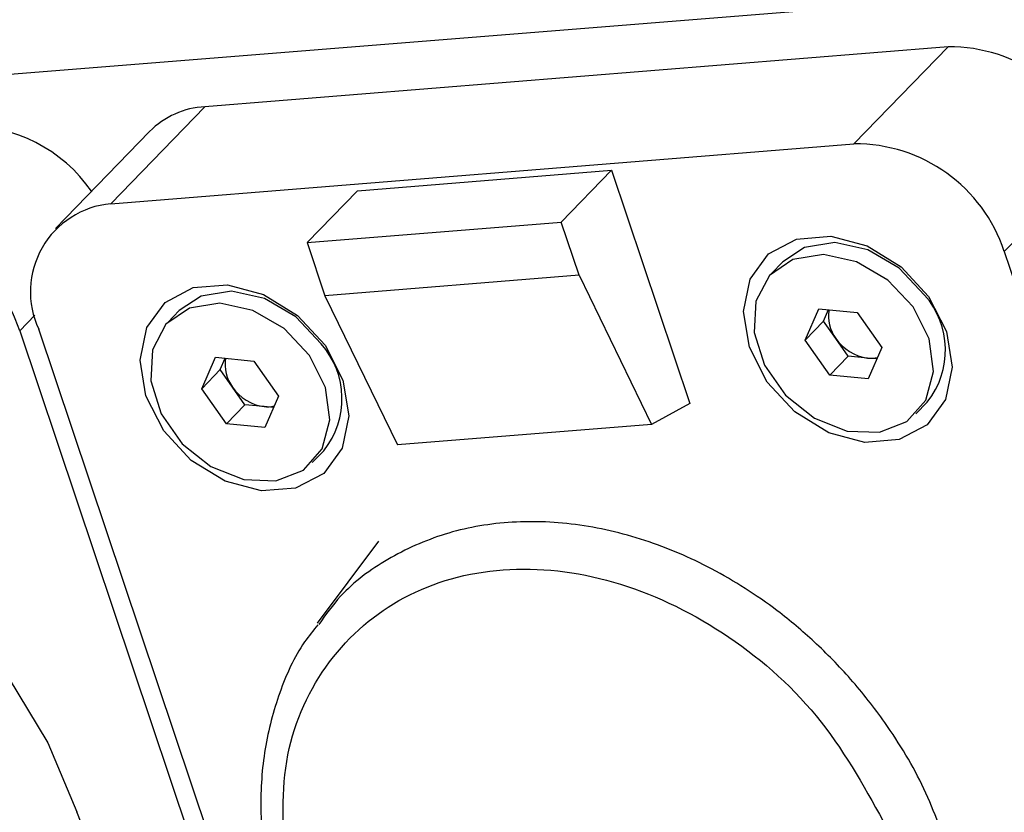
# Model space of a CAD drawing. Header units: millimetres. Extents: x 9 to 583, y 10 to 410.
# Tile 44 of 122: x 261.38 to 266.61, y 68.26 to 72.47. Entities that reach past the tile are written whole.
import ezdxf

# ---------------------------------------------------------------- set-up
doc = ezdxf.new("R2010")
doc.units = ezdxf.units.MM

msp = doc.modelspace()

# ---------------------------------------------------------------- linework, layer by layer
at = {"color": 7, "linetype": 'Continuous', "lineweight": 25}
for p, q in [((270.3111, 72.9007), (244.5318, 70.8234)), ((266.3141, 72.3238), (262.3651, 72.0056)), ((265.8137, 71.8082), (266.3141, 72.3238)), ((262.3651, 72.0056), (261.8646, 71.49)), ((262.0708, 71.8735), (261.5704, 71.3579)), ((261.8646, 71.49), (265.8137, 71.8082)), ((266.6124, 71.2362), (267.1128, 71.7518)), ((263.176, 71.5593), (264.5261, 71.6681)), ((264.5261, 71.6681), (264.258, 71.3919)), ((264.5261, 71.6681), (264.9422, 70.4289)), ((263.176, 71.5593), (262.9079, 71.2831)), ((262.9079, 71.2831), (264.258, 71.3919)), ((264.3528, 71.1097), (264.258, 71.3919)), ((262.9079, 71.2831), (263.0027, 71.0009)), ((266.6124, 71.2362), (267.1223, 69.7175)), ((265.4353, 71.181), (265.3741, 71.1179)), ((264.3528, 71.1097), (263.0027, 71.0009)), ((264.3528, 71.1097), (264.7375, 70.3168)), ((263.0027, 71.0009), (263.3874, 70.208)), ((262.2288, 70.9226), (262.1676, 70.8595)), ((265.5541, 70.7653), (265.6268, 70.932)), ((265.6268, 70.932), (265.8307, 70.912)), ((265.6525, 70.8666), (265.6787, 70.9269)), ((265.8307, 70.912), (265.9618, 70.7252)), ((265.6525, 70.8666), (265.5541, 70.7653)), ((265.718, 70.7732), (265.6525, 70.8666)), ((261.3808, 70.8146), (262.5195, 67.4232)), ((262.5968, 67.5028), (261.482, 70.8228)), ((265.6853, 70.5786), (265.5541, 70.7653)), ((265.7836, 70.6799), (265.718, 70.7732)), ((265.7836, 70.6799), (265.6853, 70.5786)), ((265.8855, 70.6699), (265.7836, 70.6799)), ((265.9618, 70.7252), (265.8891, 70.5586)), ((262.3477, 70.5069), (262.4204, 70.6736)), ((262.4204, 70.6736), (262.6242, 70.6536)), ((262.446, 70.6082), (262.4723, 70.6685)), ((262.6242, 70.6536), (262.7553, 70.4669)), ((265.9355, 70.6649), (265.8855, 70.6699)), ((262.446, 70.6082), (262.3477, 70.5069)), ((262.5115, 70.5149), (262.446, 70.6082)), ((265.8891, 70.5586), (265.6853, 70.5786)), ((262.4788, 70.3202), (262.3477, 70.5069)), ((262.5771, 70.4215), (262.5115, 70.5149)), ((262.5771, 70.4215), (262.4788, 70.3202)), ((262.679, 70.4115), (262.5771, 70.4215)), ((262.7553, 70.4669), (262.6826, 70.3002)), ((264.9422, 70.4289), (264.7375, 70.3168)), ((266.1419, 70.3727), (266.2031, 70.4357)), ((262.729, 70.4066), (262.679, 70.4115)), ((262.6826, 70.3002), (262.4788, 70.3202)), ((264.7375, 70.3168), (263.3874, 70.208)), ((262.9354, 70.1143), (262.9966, 70.1773)), ((263.2875, 69.6966), (262.9617, 69.2597))]:
    msp.add_line(p, q, dxfattribs=at)
at = {"color": 8, "linetype": 'Continuous', "lineweight": 25}
msp.add_line((261.3808, 70.8146), (261.4613, 70.8976), dxfattribs=at)
at = {"color": 7, "linetype": 'Continuous', "lineweight": 25, "flags": 128}
for points in [[(266.3044, 70.8114), (266.3358, 70.6211), (266.3004, 70.4488), (266.2024, 70.315), (266.0535, 70.2361), (265.8718, 70.2215), (265.6792, 70.2729), (265.4989, 70.3842), (265.3526, 70.5419), (265.258, 70.7271), (265.2266, 70.9173), (265.262, 71.0897), (265.3601, 71.2234), (265.5089, 71.3023), (265.6906, 71.317), (265.8832, 71.2656), (266.0635, 71.1543), (266.2098, 70.9965), (266.3044, 70.8114)], [(266.189, 71.0045), (266.0543, 71.1475), (265.8878, 71.2447), (265.7121, 71.283), (265.5508, 71.2571), (265.4353, 71.181)], [(266.1278, 70.9414), (265.9931, 71.0844), (265.8266, 71.1816), (265.6509, 71.2199), (265.4896, 71.1941), (265.3645, 71.1076), (265.2927, 70.9723), (265.2836, 70.8062), (265.3386, 70.632), (265.4503, 70.473), (265.6035, 70.3508), (265.7776, 70.2819), (265.949, 70.2756), (266.0946, 70.3327), (266.1948, 70.4455), (266.236, 70.5988), (266.2126, 70.7719), (266.1278, 70.9414)], [(263.0979, 70.553), (263.1294, 70.3628), (263.0939, 70.1904), (262.9959, 70.0567), (262.847, 69.9777), (262.6654, 69.9631), (262.4727, 70.0145), (262.2924, 70.1258), (262.1461, 70.2835), (262.0516, 70.4687), (262.0201, 70.6589), (262.0555, 70.8313), (262.1536, 70.965), (262.3024, 71.044), (262.4841, 71.0586), (262.6767, 71.0072), (262.8571, 70.8959), (263.0033, 70.7382), (263.0979, 70.553)], [(262.9825, 70.7461), (262.8478, 70.8891), (262.6813, 70.9863), (262.5056, 71.0246), (262.3443, 70.9988), (262.2288, 70.9226)], [(262.9213, 70.6831), (262.7866, 70.8261), (262.6201, 70.9233), (262.4444, 70.9615), (262.2831, 70.9357), (262.1581, 70.8493), (262.0862, 70.7139), (262.0771, 70.5478), (262.1321, 70.3736), (262.2438, 70.2146), (262.397, 70.0924), (262.5711, 70.0235), (262.7425, 70.0172), (262.8881, 70.0743), (262.9883, 70.1871), (263.0295, 70.3405), (263.0061, 70.5136), (262.9213, 70.6831)], [(257.9375, 69.7657), (258.0293, 69.8523), (258.2967, 70.0346), (258.6055, 70.1579), (258.9463, 70.2185), (259.3088, 70.2145), (259.682, 70.1462), (260.0545, 70.0155), (260.415, 69.8264), (260.7525, 69.5846), (261.0568, 69.2976), (261.3187, 68.9741), (261.5302, 68.6237), (261.6848, 68.2573)]]:
    msp.add_lwpolyline(points, dxfattribs=at)
at = {"color": 7, "linetype": 'Continuous', "lineweight": 25}
for centre, radius, start, end in [((266.322, 71.4911), 0.8327, 18.2433, 90.5398), ((262.3893, 71.5576), 0.4486, 93.0997, 135.2376), ((261.1019, 71.0997), 0.8028, 34.6271, 91.3868), ((265.8215, 70.9755), 0.8327, 18.2433, 90.5398), ((261.9074, 71.0221), 0.4698, 95.2273, 205.1052), ((260.5899, 70.5539), 0.8327, 18.2433, 90.5398), ((265.8567, 70.7117), 0.4429, 321.453, 41.3802), ((265.8766, 70.8925), 0.1984, 170.0883, 216.9466), ((262.6502, 70.4533), 0.4429, 321.453, 41.3802), ((265.9174, 70.9089), 0.2412, 214.2334, 262.4006), ((262.6701, 70.6341), 0.1984, 170.0883, 216.9466), ((265.9024, 70.8277), 0.1587, 263.8925, 283.3859), ((262.7109, 70.6505), 0.2412, 214.2334, 262.4006), ((262.6959, 70.5693), 0.1587, 263.8925, 283.3859), ((260.0443, 67.5858), 1.7726, 318.9852, 22.2603)]:
    msp.add_arc(centre, radius, start, end, dxfattribs=at)
at = {"color": 8, "linetype": 'Continuous', "lineweight": 25}
msp.add_open_spline([(266.3296, 68.0086), (266.286, 68.1335), (266.1989, 68.3833), (266.0061, 68.7035), (265.8034, 68.9621), (265.6098, 69.1605), (265.3663, 69.365), (265.0653, 69.5572), (264.7007, 69.7124), (264.3333, 69.7968), (263.9725, 69.8076), (263.6329, 69.7454), (263.3329, 69.6095), (263.1054, 69.444), (263.0067, 69.3051), (262.97, 69.2534)], degree=3, knots=[0, 0, 0, 0, 0.086508, 0.173016, 0.234587, 0.292313, 0.346185, 0.434618, 0.519199, 0.60628, 0.692213, 0.778147, 0.865228, 0.949811, 1, 1, 1, 1], dxfattribs=at)
at = {"color": 7, "linetype": 'Continuous', "lineweight": 25}
for points, knots in [([(262.7873, 67.9732), (262.7789, 68.1743), (262.762, 68.5763), (263, 69.0801), (263.4025, 69.4296), (263.9386, 69.5801), (264.5387, 69.5137), (265.1261, 69.2375), (265.6451, 68.7897), (265.8613, 68.4024), (265.9694, 68.2087)], [0, 0, 0, 0, 0.125077, 0.250103, 0.375071, 0.5, 0.624929, 0.749897, 0.874923, 1, 1, 1, 1]), ([(262.9653, 69.252), (262.9409, 69.2223), (262.854, 69.1163), (262.7558, 68.8936), (262.6748, 68.5946), (262.6535, 68.2722), (262.6829, 67.9575), (262.7402, 67.7543), (262.7663, 67.6621)], [0, 0, 0, 0, 0.073931, 0.263523, 0.454027, 0.645981, 0.839364, 1, 1, 1, 1])]:
    msp.add_open_spline(points, degree=3, knots=knots, dxfattribs=at)

doc.saveas('drawing.dxf')
